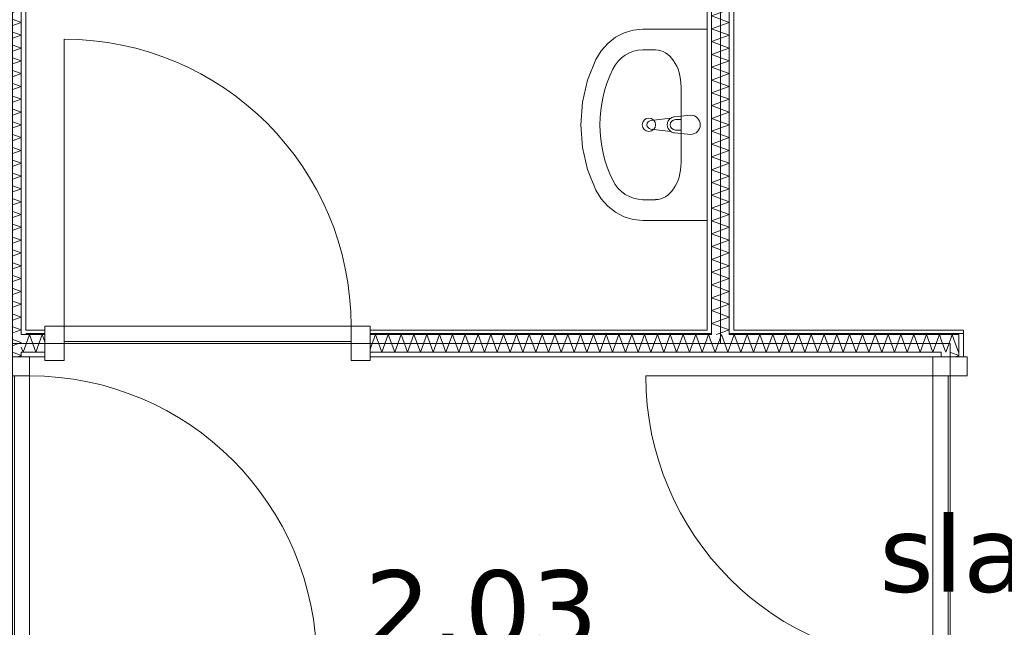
# Model space of a CAD drawing. Header units: millimetres. Extents: x -14925 to 266687, y -3550 to 35834.
# Tile 7 of 244: x -7091 to -4518, y 1332 to 2920. Entities that reach past the tile are written whole.
import ezdxf
from ezdxf.enums import TextEntityAlignment as Align

# ---------------------------------------------------------------- set-up
doc = ezdxf.new("R2010")
doc.units = ezdxf.units.MM
doc.header["$MEASUREMENT"] = 0
for name, color, linetype in [('New_21 Buitenwanden Laagscheidingslijnen', 7, 'Continuous'), ('New_22 C Binnenwanden', 7, 'Continuous'), ('New_22 C Binnenwanden Deuren', 7, 'Continuous'), ('New_22 C Binnenwanden Doorsnede-arcering', 7, 'Continuous'), ('New_22 C Binnenwanden Laagscheidingslijnen', 7, 'Continuous'), ('New_74 Sanitair', 7, 'Continuous'), ('New_Z Gebruiksopp', 7, 'Continuous'), ('New_Z Gebruiksopp Zone omranding', 7, 'Continuous'), ('New_Z Gebruiksopp Zone tekst', 7, 'Continuous')]:
    doc.layers.add(name, color=color, linetype=linetype)
doc.styles.add('GENERATED_STYLE_1', font='verdana.ttf')
doc.styles.add('GENERATED_STYLE_2', font='verdana.ttf')
pattern_1 = [(90, (0, 0), (-100, 0), [])]
pattern_2 = [(180, (0, 0), (0, 100), [])]

# ---------------------------------------------------------------- blocks, each defined once
blk = doc.blocks.new('gang_2.03_44_3', base_point=(-5885, 1614))
at = {"layer": 'New_Z Gebruiksopp Zone tekst', "color": 2, "lineweight": 0}
for tag, style, p in [('DUMMY_941', 'GENERATED_STYLE_1', (-5885, 1551.9)), ('DUMMY_942', 'GENERATED_STYLE_2', (-5885, 1054.7))]:
    blk.add_attdef(tag, text='', height=200, dxfattribs=dict(at, style=style)).set_placement(p, align=Align.TOP_LEFT)
for tag, style, p in [('ROOM_NUMBER', 'GENERATED_STYLE_1', (-5885, 1481.1)), ('ROOM_NAME', 'GENERATED_STYLE_2', (-5885, 980.4))]:
    blk.add_attdef(tag, text='', height=200, dxfattribs=dict(at, style=style)).set_placement(p, align=Align.TOP_CENTER)
blk = doc.blocks.new('slaapkamer_2.04_48_3', base_point=(-4042.5, 2250))
at = {"layer": 'New_Z Gebruiksopp Zone tekst', "color": 2, "lineweight": 0}
for tag, style, p in [('DUMMY_941', 'GENERATED_STYLE_1', (-4042.5, 2187.9)), ('DUMMY_942', 'GENERATED_STYLE_2', (-4042.5, 1690.7))]:
    blk.add_attdef(tag, text='', height=200, dxfattribs=dict(at, style=style)).set_placement(p, align=Align.TOP_LEFT)
for tag, style, p in [('ROOM_NUMBER', 'GENERATED_STYLE_1', (-4042.5, 2117.1)), ('ROOM_NAME', 'GENERATED_STYLE_2', (-4042.5, 1624.8))]:
    blk.add_attdef(tag, text='', height=200, dxfattribs=dict(at, style=style)).set_placement(p, align=Align.TOP_CENTER)
blk = doc.blocks.new('*X829')
at = {"layer": 'New_22 C Binnenwanden Doorsnede-arcering', "color": 7, "linetype": 'Continuous', "lineweight": 0}
for q in [(-7110.1, 2051), (-7096.9, 2039)]:
    blk.add_line((-7087, 2042.6), q, dxfattribs=at)
blk = doc.blocks.new('*X830')
at = {"layer": 'New_22 C Binnenwanden Doorsnede-arcering', "color": 7, "linetype": 'Continuous', "lineweight": 0}
for p, q in [((-7121.5, 2097), (-7133, 2092.8)), ((-7087, 2076.1), (-7133, 2092.8)), ((-7087, 2076.1), (-7133, 2059.3)), ((-7110.1, 2051), (-7133, 2059.3))]:
    blk.add_line(p, q, dxfattribs=at)
blk = doc.blocks.new('*X831')
at = {"layer": 'New_22 C Binnenwanden Doorsnede-arcering', "color": 7, "linetype": 'Continuous', "lineweight": 0}
for p, q in [((-7087, 4319.6), (-7101.8, 4325)), ((-7087, 4319.6), (-7133, 4302.9)), ((-7087, 4286.1), (-7133, 4302.9)), ((-7087, 4286.1), (-7133, 4269.4)), ((-7087, 4252.6), (-7133, 4269.4)), ((-7087, 4252.6), (-7133, 4235.9)), ((-7087, 4219.1), (-7133, 4235.9)), ((-7087, 4219.1), (-7133, 4202.4)), ((-7087, 4185.7), (-7133, 4202.4)), ((-7087, 4185.7), (-7133, 4168.9)), ((-7087, 4152.2), (-7133, 4168.9)), ((-7087, 4152.2), (-7133, 4135.4)), ((-7087, 4118.7), (-7133, 4135.4)), ((-7087, 4118.7), (-7133, 4101.9)), ((-7087, 4085.2), (-7133, 4101.9)), ((-7087, 4085.2), (-7133, 4068.5)), ((-7087, 4051.7), (-7133, 4068.5)), ((-7087, 4051.7), (-7133, 4035)), ((-7087, 4018.2), (-7133, 4035)), ((-7087, 4018.2), (-7133, 4001.5)), ((-7087, 3984.7), (-7133, 4001.5)), ((-7087, 3984.7), (-7133, 3968)), ((-7087, 3951.3), (-7133, 3968)), ((-7087, 3951.3), (-7133, 3934.5)), ((-7087, 3917.8), (-7133, 3934.5)), ((-7087, 3917.8), (-7133, 3901)), ((-7087, 3884.3), (-7133, 3901)), ((-7087, 3884.3), (-7133, 3867.5)), ((-7087, 3850.8), (-7133, 3867.5)), ((-7087, 3850.8), (-7133, 3834.1)), ((-7087, 3817.3), (-7133, 3834.1)), ((-7087, 3817.3), (-7133, 3800.6)), ((-7087, 3783.8), (-7133, 3800.6)), ((-7087, 3783.8), (-7133, 3767.1)), ((-7087, 3750.3), (-7133, 3767.1)), ((-7087, 3750.3), (-7133, 3733.6)), ((-7087, 3716.9), (-7133, 3733.6)), ((-7087, 3716.9), (-7133, 3700.1)), ((-7087, 3683.4), (-7133, 3700.1)), ((-7087, 3683.4), (-7133, 3666.6)), ((-7087, 3649.9), (-7133, 3666.6)), ((-7087, 3649.9), (-7133, 3633.2)), ((-7087, 3616.4), (-7133, 3633.2)), ((-7087, 3616.4), (-7133, 3599.7)), ((-7087, 3582.9), (-7133, 3599.7)), ((-7087, 3582.9), (-7133, 3566.2)), ((-7087, 3549.4), (-7133, 3566.2)), ((-7087, 3549.4), (-7133, 3532.7)), ((-7087, 3516), (-7133, 3532.7)), ((-7087, 3516), (-7133, 3499.2)), ((-7087, 3482.5), (-7133, 3499.2)), ((-7087, 3482.5), (-7133, 3465.7)), ((-7087, 3449), (-7133, 3465.7)), ((-7087, 3449), (-7133, 3432.2)), ((-7087, 3415.5), (-7133, 3432.2)), ((-7087, 3415.5), (-7133, 3398.8)), ((-7087, 3382), (-7133, 3398.8)), ((-7087, 3382), (-7133, 3365.3)), ((-7087, 3348.5), (-7133, 3365.3)), ((-7087, 3348.5), (-7133, 3331.8)), ((-7087, 3315), (-7133, 3331.8)), ((-7087, 3315), (-7133, 3298.3)), ((-7087, 3281.6), (-7133, 3298.3)), ((-7087, 3281.6), (-7133, 3264.8)), ((-7087, 3248.1), (-7133, 3264.8)), ((-7087, 3248.1), (-7133, 3231.3)), ((-7087, 3214.6), (-7133, 3231.3)), ((-7087, 3214.6), (-7133, 3197.8)), ((-7087, 3181.1), (-7133, 3197.8)), ((-7087, 3181.1), (-7133, 3164.4)), ((-7087, 3147.6), (-7133, 3164.4)), ((-7087, 3147.6), (-7133, 3130.9)), ((-7087, 3114.1), (-7133, 3130.9)), ((-7087, 3114.1), (-7133, 3097.4)), ((-7087, 3080.6), (-7133, 3097.4)), ((-7087, 3080.6), (-7133, 3063.9)), ((-7087, 3047.2), (-7133, 3063.9)), ((-7087, 3047.2), (-7133, 3030.4)), ((-7087, 3013.7), (-7133, 3030.4)), ((-7087, 3013.7), (-7133, 2996.9)), ((-7087, 2980.2), (-7133, 2996.9)), ((-7087, 2980.2), (-7133, 2963.4)), ((-7087, 2946.7), (-7133, 2963.4)), ((-7087, 2946.7), (-7133, 2930)), ((-7087, 2913.2), (-7133, 2930)), ((-7087, 2913.2), (-7133, 2896.5)), ((-7087, 2879.7), (-7133, 2896.5)), ((-7087, 2879.7), (-7133, 2863)), ((-7087, 2846.2), (-7133, 2863)), ((-7087, 2846.2), (-7133, 2829.5)), ((-7087, 2812.8), (-7133, 2829.5)), ((-7087, 2812.8), (-7133, 2796)), ((-7087, 2779.3), (-7133, 2796)), ((-7087, 2779.3), (-7133, 2762.5)), ((-7087, 2745.8), (-7133, 2762.5)), ((-7087, 2745.8), (-7133, 2729)), ((-7087, 2712.3), (-7133, 2729)), ((-7087, 2712.3), (-7133, 2695.6)), ((-7087, 2678.8), (-7133, 2695.6)), ((-7087, 2678.8), (-7133, 2662.1)), ((-7087, 2645.3), (-7133, 2662.1)), ((-7087, 2645.3), (-7133, 2628.6)), ((-7087, 2611.9), (-7133, 2628.6)), ((-7087, 2611.9), (-7133, 2595.1)), ((-7087, 2578.4), (-7133, 2595.1)), ((-7087, 2578.4), (-7133, 2561.6)), ((-7087, 2544.9), (-7133, 2561.6)), ((-7087, 2544.9), (-7133, 2528.1)), ((-7087, 2511.4), (-7133, 2528.1)), ((-7087, 2511.4), (-7133, 2494.7)), ((-7087, 2477.9), (-7133, 2494.7)), ((-7087, 2477.9), (-7133, 2461.2)), ((-7087, 2444.4), (-7133, 2461.2)), ((-7087, 2444.4), (-7133, 2427.7)), ((-7087, 2410.9), (-7133, 2427.7)), ((-7087, 2410.9), (-7133, 2394.2)), ((-7087, 2377.5), (-7133, 2394.2)), ((-7087, 2377.5), (-7133, 2360.7)), ((-7087, 2344), (-7133, 2360.7)), ((-7087, 2344), (-7133, 2327.2)), ((-7087, 2310.5), (-7133, 2327.2)), ((-7087, 2310.5), (-7133, 2293.7)), ((-7087, 2277), (-7133, 2293.7)), ((-7087, 2277), (-7133, 2260.3)), ((-7087, 2243.5), (-7133, 2260.3)), ((-7087, 2243.5), (-7133, 2226.8)), ((-7087, 2210), (-7133, 2226.8)), ((-7087, 2210), (-7133, 2193.3)), ((-7087, 2176.5), (-7133, 2193.3)), ((-7087, 2176.5), (-7133, 2159.8)), ((-7087, 2143.1), (-7133, 2159.8)), ((-7087, 2143.1), (-7133, 2126.3)), ((-7087, 2109.6), (-7133, 2126.3)), ((-7087, 2109.6), (-7121.5, 2097))]:
    blk.add_line(p, q, dxfattribs=at)
blk = doc.blocks.new('D1 bl 26[28]_3')
at = {"layer": 'New_22 C Binnenwanden Deuren', "color": 7, "linetype": 'Continuous', "lineweight": 0}
for p, q in [((-7155, 2039), (-7155, 1989)), ((-7065, 2039), (-7155, 2039)), ((-7133, 2039), (-7145, 2039)), ((-7087, 2039), (-7133, 2039)), ((-7075, 2039), (-7087, 2039)), ((-7065, 1989), (-7065, 2039)), ((-7155, 1989), (-7065, 1989)), ((-7105, 1239), (-7105, 1989)), ((-7105, 1989), (-7065, 1989)), ((-7065, 1989), (-7065, 1239)), ((-7065, 1239), (-7155, 1239)), ((-7155, 1239), (-7155, 1189)), ((-7065, 1239), (-7105, 1239)), ((-7065, 1239), (-6315, 1239)), ((-7065, 1189), (-7065, 1239)), ((-7155, 1189), (-7065, 1189)), ((-7133, 1189), (-7145, 1189)), ((-7087, 1189), (-7133, 1189)), ((-7075, 1189), (-7087, 1189))]:
    blk.add_line(p, q, dxfattribs=at)
blk.add_arc((-7065, 1239), 750, 0, 90, dxfattribs=at)
blk = doc.blocks.new('Wall_125_3', base_point=(-7110, 4325))
at = {"layer": 'New_22 C Binnenwanden Doorsnede-arcering', "linetype": 'Continuous', "lineweight": 0, "true_color": 0x000000}
h = blk.add_hatch(dxfattribs=at)
h.set_pattern_fill('325_Houtachtig_plaatmate_E2', color=18, style=0, pattern_type=2)
h.set_pattern_definition(pattern_1)
h.paths.add_polyline_path([(-7075, 2109), (-7075, 4325), (-7087, 4325), (-7087, 2109)])
h = blk.add_hatch(dxfattribs=at)
h.set_pattern_fill('325_Houtachtig_plaatmate_E2', color=18, style=0, pattern_type=2)
h.set_pattern_definition(pattern_1)
h.paths.add_polyline_path([(-7087, 2109), (-7087, 2097), (-7075, 2097), (-7075, 2109)])
h = blk.add_hatch(dxfattribs=at)
h.set_pattern_fill('325_Houtachtig_plaatmate_E2', color=18, style=0, pattern_type=2)
h.set_pattern_definition(pattern_1)
h.paths.add_polyline_path([(-7087, 2051), (-7087, 2039), (-7075, 2039), (-7075, 2051)])
at = {"layer": 'New_22 C Binnenwanden', "color": 1, "linetype": 'Continuous', "lineweight": 0}
for p, q in [((-7087, 2039), (-7133, 2039)), ((-7075, 2039), (-7087, 2039))]:
    blk.add_line(p, q, dxfattribs=at)
at = {"layer": 'New_22 C Binnenwanden', "color": 1, "linetype": 'Continuous', "lineweight": 0, "flags": 128}
blk.add_lwpolyline([(-7075, 2109), (-7075, 4325)], dxfattribs=at)
at = {"layer": 'New_22 C Binnenwanden Laagscheidingslijnen', "color": 1, "linetype": 'Continuous', "lineweight": 0}
for p, q in [((-7087, 2097), (-7087, 4325)), ((-7075, 2097), (-7087, 2097)), ((-7087, 2051), (-7075, 2051)), ((-7087, 2039), (-7087, 2051))]:
    blk.add_line(p, q, dxfattribs=at)
at = {"layer": 'New_22 C Binnenwanden', "color": 1, "lineweight": 0}
for name in ['*X831', '*X830', '*X829']:
    blk.add_blockref(name, (0, 0), dxfattribs=at)
at = {"layer": 'New_22 C Binnenwanden Deuren', "color": 7, "linetype": 'Continuous', "lineweight": 0}
blk.add_blockref('D1 bl 26[28]_3', (0, 0), dxfattribs=at)
blk = doc.blocks.new('*X834')
at = {"layer": 'New_22 C Binnenwanden Doorsnede-arcering', "color": 7, "linetype": 'Continuous', "lineweight": 0}
for p in [(-5281.2, 4337), (-5251.8, 4325)]:
    blk.add_line(p, (-5283, 4336.3), dxfattribs=at)
blk = doc.blocks.new('*X835')
at = {"layer": 'New_22 C Binnenwanden Doorsnede-arcering', "color": 7, "linetype": 'Continuous', "lineweight": 0}
blk.add_line((-5238.6, 2109), (-5271.5, 2097), dxfattribs=at)
blk = doc.blocks.new('*X836')
at = {"layer": 'New_22 C Binnenwanden Doorsnede-arcering', "color": 7, "linetype": 'Continuous', "lineweight": 0}
for p, q in [((-5237, 3181.1), (-5272.4, 3194)), ((-5237, 3181.1), (-5283, 3164.4)), ((-5237, 3147.6), (-5283, 3164.4)), ((-5237, 3147.6), (-5283, 3130.9)), ((-5237, 3114.1), (-5283, 3130.9)), ((-5237, 3114.1), (-5283, 3097.4)), ((-5237, 3080.6), (-5283, 3097.4)), ((-5237, 3080.6), (-5283, 3063.9)), ((-5237, 3047.2), (-5283, 3063.9)), ((-5237, 3047.2), (-5283, 3030.4)), ((-5237, 3013.7), (-5283, 3030.4)), ((-5237, 3013.7), (-5283, 2996.9)), ((-5237, 2980.2), (-5283, 2996.9)), ((-5237, 2980.2), (-5283, 2963.4)), ((-5237, 2946.7), (-5283, 2963.4)), ((-5237, 2946.7), (-5283, 2930)), ((-5237, 2913.2), (-5283, 2930)), ((-5237, 2913.2), (-5283, 2896.5)), ((-5237, 2879.7), (-5283, 2896.5)), ((-5237, 2879.7), (-5283, 2863)), ((-5237, 2846.2), (-5283, 2863)), ((-5237, 2846.2), (-5283, 2829.5)), ((-5237, 2812.8), (-5283, 2829.5)), ((-5237, 2812.8), (-5283, 2796)), ((-5237, 2779.3), (-5283, 2796)), ((-5237, 2779.3), (-5283, 2762.5)), ((-5237, 2745.8), (-5283, 2762.5)), ((-5237, 2745.8), (-5283, 2729)), ((-5237, 2712.3), (-5283, 2729)), ((-5237, 2712.3), (-5283, 2695.6)), ((-5237, 2678.8), (-5283, 2695.6)), ((-5237, 2678.8), (-5283, 2662.1)), ((-5237, 2645.3), (-5283, 2662.1)), ((-5237, 2645.3), (-5283, 2628.6)), ((-5237, 2611.9), (-5283, 2628.6)), ((-5237, 2611.9), (-5283, 2595.1)), ((-5237, 2578.4), (-5283, 2595.1)), ((-5237, 2578.4), (-5283, 2561.6)), ((-5237, 2544.9), (-5283, 2561.6)), ((-5237, 2544.9), (-5283, 2528.1)), ((-5237, 2511.4), (-5283, 2528.1)), ((-5237, 2511.4), (-5283, 2494.7)), ((-5237, 2477.9), (-5283, 2494.7)), ((-5237, 2477.9), (-5283, 2461.2)), ((-5237, 2444.4), (-5283, 2461.2)), ((-5237, 2444.4), (-5283, 2427.7)), ((-5237, 2410.9), (-5283, 2427.7)), ((-5237, 2410.9), (-5283, 2394.2)), ((-5237, 2377.5), (-5283, 2394.2)), ((-5237, 2377.5), (-5283, 2360.7)), ((-5237, 2344), (-5283, 2360.7)), ((-5237, 2344), (-5283, 2327.2)), ((-5237, 2310.5), (-5283, 2327.2)), ((-5237, 2310.5), (-5283, 2293.7)), ((-5237, 2277), (-5283, 2293.7)), ((-5237, 2277), (-5283, 2260.3)), ((-5237, 2243.5), (-5283, 2260.3)), ((-5237, 2243.5), (-5283, 2226.8)), ((-5237, 2210), (-5283, 2226.8)), ((-5237, 2210), (-5283, 2193.3)), ((-5237, 2176.5), (-5283, 2193.3)), ((-5237, 2176.5), (-5283, 2159.8)), ((-5237, 2143.1), (-5283, 2159.8)), ((-5237, 2143.1), (-5283, 2126.3)), ((-5237, 2109.6), (-5283, 2126.3)), ((-5237, 2109.6), (-5238.6, 2109))]:
    blk.add_line(p, q, dxfattribs=at)
blk = doc.blocks.new('*X837')
at = {"layer": 'New_22 C Binnenwanden Doorsnede-arcering', "color": 7, "linetype": 'Continuous', "lineweight": 0}
for p, q in [((-5259.2, 3240), (-5283, 3231.3)), ((-5237, 3214.6), (-5283, 3231.3)), ((-5237, 3214.6), (-5283, 3197.8)), ((-5272.4, 3194), (-5283, 3197.8))]:
    blk.add_line(p, q, dxfattribs=at)
blk = doc.blocks.new('*X838')
at = {"layer": 'New_22 C Binnenwanden Doorsnede-arcering', "color": 7, "linetype": 'Continuous', "lineweight": 0}
for p, q in [((-5237, 4319.6), (-5251.8, 4325)), ((-5237, 4319.6), (-5283, 4302.9)), ((-5237, 4286.1), (-5283, 4302.9)), ((-5237, 4286.1), (-5283, 4269.4)), ((-5237, 4252.6), (-5283, 4269.4)), ((-5237, 4252.6), (-5283, 4235.9)), ((-5237, 4219.1), (-5283, 4235.9)), ((-5237, 4219.1), (-5283, 4202.4)), ((-5237, 4185.7), (-5283, 4202.4)), ((-5237, 4185.7), (-5283, 4168.9)), ((-5237, 4152.2), (-5283, 4168.9)), ((-5237, 4152.2), (-5283, 4135.4)), ((-5237, 4118.7), (-5283, 4135.4)), ((-5237, 4118.7), (-5283, 4101.9)), ((-5237, 4085.2), (-5283, 4101.9)), ((-5237, 4085.2), (-5283, 4068.5)), ((-5237, 4051.7), (-5283, 4068.5)), ((-5237, 4051.7), (-5283, 4035)), ((-5237, 4018.2), (-5283, 4035)), ((-5237, 4018.2), (-5283, 4001.5)), ((-5237, 3984.7), (-5283, 4001.5)), ((-5237, 3984.7), (-5283, 3968)), ((-5237, 3951.3), (-5283, 3968)), ((-5237, 3951.3), (-5283, 3934.5)), ((-5237, 3917.8), (-5283, 3934.5)), ((-5237, 3917.8), (-5283, 3901)), ((-5237, 3884.3), (-5283, 3901)), ((-5237, 3884.3), (-5283, 3867.5)), ((-5237, 3850.8), (-5283, 3867.5)), ((-5237, 3850.8), (-5283, 3834.1)), ((-5237, 3817.3), (-5283, 3834.1)), ((-5237, 3817.3), (-5283, 3800.6)), ((-5237, 3783.8), (-5283, 3800.6)), ((-5237, 3783.8), (-5283, 3767.1)), ((-5237, 3750.3), (-5283, 3767.1)), ((-5237, 3750.3), (-5283, 3733.6)), ((-5237, 3716.9), (-5283, 3733.6)), ((-5237, 3716.9), (-5283, 3700.1)), ((-5237, 3683.4), (-5283, 3700.1)), ((-5237, 3683.4), (-5283, 3666.6)), ((-5237, 3649.9), (-5283, 3666.6)), ((-5237, 3649.9), (-5283, 3633.2)), ((-5237, 3616.4), (-5283, 3633.2)), ((-5237, 3616.4), (-5283, 3599.7)), ((-5237, 3582.9), (-5283, 3599.7)), ((-5237, 3582.9), (-5283, 3566.2)), ((-5237, 3549.4), (-5283, 3566.2)), ((-5237, 3549.4), (-5283, 3532.7)), ((-5237, 3516), (-5283, 3532.7)), ((-5237, 3516), (-5283, 3499.2)), ((-5237, 3482.5), (-5283, 3499.2)), ((-5237, 3482.5), (-5283, 3465.7)), ((-5237, 3449), (-5283, 3465.7)), ((-5237, 3449), (-5283, 3432.2)), ((-5237, 3415.5), (-5283, 3432.2)), ((-5237, 3415.5), (-5283, 3398.8)), ((-5237, 3382), (-5283, 3398.8)), ((-5237, 3382), (-5283, 3365.3)), ((-5237, 3348.5), (-5283, 3365.3)), ((-5237, 3348.5), (-5283, 3331.8)), ((-5237, 3315), (-5283, 3331.8)), ((-5237, 3315), (-5283, 3298.3)), ((-5237, 3281.6), (-5283, 3298.3)), ((-5237, 3281.6), (-5283, 3264.8)), ((-5237, 3248.1), (-5283, 3264.8)), ((-5237, 3248.1), (-5259.2, 3240))]:
    blk.add_line(p, q, dxfattribs=at)
blk = doc.blocks.new('Wall_126_3', base_point=(-5260, 4325))
at = {"layer": 'New_22 C Binnenwanden Doorsnede-arcering', "linetype": 'Continuous', "lineweight": 0, "true_color": 0x000000}
h = blk.add_hatch(dxfattribs=at)
h.set_pattern_fill('325_Houtachtig_plaatmate_E2', color=18, style=0, pattern_type=2)
h.set_pattern_definition(pattern_1)
h.paths.add_polyline_path([(-5283, 3252), (-5283, 4325), (-5295, 4325), (-5295, 3252)])
h = blk.add_hatch(dxfattribs=at)
h.set_pattern_fill('325_Houtachtig_plaatmate_E2', color=18, style=0, pattern_type=2)
h.set_pattern_definition(pattern_1)
h.paths.add_polyline_path([(-5225, 2109), (-5225, 4325), (-5237, 4325), (-5237, 2109)])
h = blk.add_hatch(dxfattribs=at)
h.set_pattern_fill('325_Houtachtig_plaatmate_E2', color=18, style=0, pattern_type=2)
h.set_pattern_definition(pattern_1)
h.paths.add_polyline_path([(-5295, 3252), (-5295, 3240), (-5283, 3240), (-5283, 3252)])
h = blk.add_hatch(dxfattribs=at)
h.set_pattern_fill('325_Houtachtig_plaatmate_E2', color=18, style=0, pattern_type=2)
h.set_pattern_definition(pattern_1)
h.paths.add_polyline_path([(-5295, 3194), (-5295, 3182), (-5283, 3182), (-5283, 3194)])
h = blk.add_hatch(dxfattribs=at)
h.set_pattern_fill('325_Houtachtig_plaatmate_E2', color=18, style=0, pattern_type=2)
h.set_pattern_definition(pattern_1)
h.paths.add_polyline_path([(-5295, 3182), (-5295, 2109), (-5283, 2109), (-5283, 3182)])
at = {"layer": 'New_22 C Binnenwanden', "color": 1, "linetype": 'Continuous', "lineweight": 0, "flags": 128}
for points in [[(-5295, 4325), (-5295, 3252)], [(-5225, 2109), (-5225, 4325)], [(-5295, 3182), (-5295, 2109)]]:
    blk.add_lwpolyline(points, dxfattribs=at)
at = {"layer": 'New_22 C Binnenwanden Laagscheidingslijnen', "color": 1, "linetype": 'Continuous', "lineweight": 0}
for p, q in [((-5283, 4337), (-5283, 4325)), ((-5283, 3252), (-5283, 4325)), ((-5237, 4325), (-5237, 4337)), ((-5237, 3240), (-5237, 4325)), ((-5283, 3240), (-5283, 3252)), ((-5283, 3240), (-5295, 3240)), ((-5237, 3194), (-5237, 3240)), ((-5295, 3194), (-5283, 3194)), ((-5283, 3182), (-5283, 3194)), ((-5237, 2109), (-5237, 3194)), ((-5283, 2109), (-5283, 3182)), ((-5283, 2109), (-5283, 2097)), ((-5237, 2097), (-5237, 2109))]:
    blk.add_line(p, q, dxfattribs=at)
at = {"layer": 'New_22 C Binnenwanden', "color": 1, "lineweight": 0}
for name in ['*X834', '*X838', '*X837', '*X836', '*X835']:
    blk.add_blockref(name, (0, 0), dxfattribs=at)
blk = doc.blocks.new('*X867')
at = {"layer": 'New_22 C Binnenwanden Doorsnede-arcering', "color": 7, "linetype": 'Continuous', "lineweight": 0}
for p, q in [((-4649.8, 2084.2), (-4637.7, 2051)), ((-4674.3, 2059.7), (-4671.2, 2051)), ((-4664.4, 2069.6), (-4671.2, 2051)), ((-4637, 2052.9), (-4637.7, 2051))]:
    blk.add_line(p, q, dxfattribs=at)
blk = doc.blocks.new('*X868')
at = {"layer": 'New_22 C Binnenwanden Doorsnede-arcering', "color": 7, "linetype": 'Continuous', "lineweight": 0}
for p in [(-7087, 2064.4), (-7075, 2070.6)]:
    blk.add_line(p, (-7082.1, 2051), dxfattribs=at)
blk = doc.blocks.new('*X869')
at = {"layer": 'New_22 C Binnenwanden Doorsnede-arcering', "color": 7, "linetype": 'Continuous', "lineweight": 0}
for p, q in [((-4654.5, 2097), (-4664.4, 2069.6)), ((-4654.5, 2097), (-4649.8, 2084.2)), ((-4683, 2083.4), (-4674.3, 2059.7))]:
    blk.add_line(p, q, dxfattribs=at)
blk = doc.blocks.new('*X870')
at = {"layer": 'New_22 C Binnenwanden Doorsnede-arcering', "color": 7, "linetype": 'Continuous', "lineweight": 0}
for p, q in [((-5223.7, 2097), (-5237, 2060.5)), ((-5223.7, 2097), (-5207, 2051)), ((-5190.2, 2097), (-5207, 2051)), ((-5190.2, 2097), (-5173.5, 2051)), ((-5156.7, 2097), (-5173.5, 2051)), ((-5156.7, 2097), (-5140, 2051)), ((-5123.2, 2097), (-5140, 2051)), ((-5123.2, 2097), (-5106.5, 2051)), ((-5089.8, 2097), (-5106.5, 2051)), ((-5089.8, 2097), (-5073, 2051)), ((-5056.3, 2097), (-5073, 2051)), ((-5056.3, 2097), (-5039.5, 2051)), ((-5022.8, 2097), (-5039.5, 2051)), ((-5022.8, 2097), (-5006, 2051)), ((-4989.3, 2097), (-5006, 2051)), ((-4989.3, 2097), (-4972.6, 2051)), ((-4955.8, 2097), (-4972.6, 2051)), ((-4955.8, 2097), (-4939.1, 2051)), ((-4922.3, 2097), (-4939.1, 2051)), ((-4922.3, 2097), (-4905.6, 2051)), ((-4888.8, 2097), (-4905.6, 2051)), ((-4888.8, 2097), (-4872.1, 2051)), ((-4855.4, 2097), (-4872.1, 2051)), ((-4855.4, 2097), (-4838.6, 2051)), ((-4821.9, 2097), (-4838.6, 2051)), ((-4821.9, 2097), (-4805.1, 2051)), ((-4788.4, 2097), (-4805.1, 2051)), ((-4788.4, 2097), (-4771.6, 2051)), ((-4754.9, 2097), (-4771.6, 2051)), ((-4754.9, 2097), (-4738.2, 2051)), ((-4721.4, 2097), (-4738.2, 2051)), ((-4721.4, 2097), (-4704.7, 2051)), ((-4687.9, 2097), (-4704.7, 2051)), ((-4687.9, 2097), (-4683, 2083.4))]:
    blk.add_line(p, q, dxfattribs=at)
blk = doc.blocks.new('*X871')
at = {"layer": 'New_22 C Binnenwanden Doorsnede-arcering', "color": 7, "linetype": 'Continuous', "lineweight": 0}
for p, q in [((-5257.2, 2097), (-5273.9, 2051)), ((-5257.2, 2097), (-5240.4, 2051)), ((-5283, 2075.9), (-5273.9, 2051)), ((-5237, 2060.5), (-5240.4, 2051))]:
    blk.add_line(p, q, dxfattribs=at)
blk = doc.blocks.new('*X872')
at = {"layer": 'New_22 C Binnenwanden Doorsnede-arcering', "color": 7, "linetype": 'Continuous', "lineweight": 0}
for p, q in [((-7065.4, 2097), (-7075, 2070.6)), ((-7065.4, 2097), (-7048.6, 2051)), ((-7031.9, 2097), (-7048.6, 2051)), ((-7031.9, 2097), (-7025, 2078))]:
    blk.add_line(p, q, dxfattribs=at)
blk = doc.blocks.new('*X873')
at = {"layer": 'New_22 C Binnenwanden Doorsnede-arcering', "color": 7, "linetype": 'Continuous', "lineweight": 0}
for p, q in [((-6161.3, 2097), (-6175, 2059.3)), ((-6161.3, 2097), (-6144.5, 2051)), ((-6127.8, 2097), (-6144.5, 2051)), ((-6127.8, 2097), (-6111.1, 2051)), ((-6094.3, 2097), (-6111.1, 2051)), ((-6094.3, 2097), (-6077.6, 2051)), ((-6060.8, 2097), (-6077.6, 2051)), ((-6060.8, 2097), (-6044.1, 2051)), ((-6027.3, 2097), (-6044.1, 2051)), ((-6027.3, 2097), (-6010.6, 2051)), ((-5993.9, 2097), (-6010.6, 2051)), ((-5993.9, 2097), (-5977.1, 2051)), ((-5960.4, 2097), (-5977.1, 2051)), ((-5960.4, 2097), (-5943.6, 2051)), ((-5926.9, 2097), (-5943.6, 2051)), ((-5926.9, 2097), (-5910.1, 2051)), ((-5893.4, 2097), (-5910.1, 2051)), ((-5893.4, 2097), (-5876.7, 2051)), ((-5859.9, 2097), (-5876.7, 2051)), ((-5859.9, 2097), (-5843.2, 2051)), ((-5826.4, 2097), (-5843.2, 2051)), ((-5826.4, 2097), (-5809.7, 2051)), ((-5793, 2097), (-5809.7, 2051)), ((-5793, 2097), (-5776.2, 2051)), ((-5759.5, 2097), (-5776.2, 2051)), ((-5759.5, 2097), (-5742.7, 2051)), ((-5726, 2097), (-5742.7, 2051)), ((-5726, 2097), (-5709.2, 2051)), ((-5692.5, 2097), (-5709.2, 2051)), ((-5692.5, 2097), (-5675.8, 2051)), ((-5659, 2097), (-5675.8, 2051)), ((-5659, 2097), (-5642.3, 2051)), ((-5625.5, 2097), (-5642.3, 2051)), ((-5625.5, 2097), (-5608.8, 2051)), ((-5592, 2097), (-5608.8, 2051)), ((-5592, 2097), (-5575.3, 2051)), ((-5558.6, 2097), (-5575.3, 2051)), ((-5558.6, 2097), (-5541.8, 2051)), ((-5525.1, 2097), (-5541.8, 2051)), ((-5525.1, 2097), (-5508.3, 2051)), ((-5491.6, 2097), (-5508.3, 2051)), ((-5491.6, 2097), (-5474.8, 2051)), ((-5458.1, 2097), (-5474.8, 2051)), ((-5458.1, 2097), (-5441.4, 2051)), ((-5424.6, 2097), (-5441.4, 2051)), ((-5424.6, 2097), (-5407.9, 2051)), ((-5391.1, 2097), (-5407.9, 2051)), ((-5391.1, 2097), (-5374.4, 2051)), ((-5357.6, 2097), (-5374.4, 2051)), ((-5357.6, 2097), (-5340.9, 2051)), ((-5324.2, 2097), (-5340.9, 2051)), ((-5324.2, 2097), (-5307.4, 2051)), ((-5290.7, 2097), (-5307.4, 2051)), ((-5290.7, 2097), (-5283, 2075.9))]:
    blk.add_line(p, q, dxfattribs=at)
blk = doc.blocks.new('D1 bl 26[32]_3')
at = {"layer": 'New_22 C Binnenwanden Deuren', "color": 7, "linetype": 'Continuous', "lineweight": 0}
for p, q in [((-6975, 2119), (-6975, 2869)), ((-7025, 2119), (-6975, 2119)), ((-7025, 2029), (-7025, 2119)), ((-6975, 2119), (-6975, 2029)), ((-6225, 2119), (-6975, 2119)), ((-6975, 2119), (-6975, 2079)), ((-6225, 2029), (-6225, 2119)), ((-6225, 2119), (-6175, 2119)), ((-6225, 2079), (-6225, 2119)), ((-6175, 2119), (-6175, 2029)), ((-7025, 2109), (-7025, 2097)), ((-7025, 2097), (-7025, 2051)), ((-6175, 2109), (-6175, 2097)), ((-6175, 2097), (-6175, 2051)), ((-6975, 2079), (-6225, 2079)), ((-7025, 2051), (-7025, 2039)), ((-6175, 2051), (-6175, 2039)), ((-6975, 2029), (-7025, 2029)), ((-6175, 2029), (-6225, 2029))]:
    blk.add_line(p, q, dxfattribs=at)
blk.add_arc((-6975, 2119), 750, 0, 90, dxfattribs=at)
blk = doc.blocks.new('Wall_130_3', base_point=(-7110, 2074))
at = {"layer": 'New_22 C Binnenwanden Doorsnede-arcering', "linetype": 'Continuous', "lineweight": 0, "true_color": 0x000000}
h = blk.add_hatch(dxfattribs=at)
h.set_pattern_fill('325_Houtachtig_plaatmate_E2', color=18, style=0, pattern_type=2)
h.set_pattern_definition(pattern_2)
h.paths.add_polyline_path([(-7075, 2109), (-7075, 2097), (-7025, 2097), (-7025, 2109)])
h = blk.add_hatch(dxfattribs=at)
h.set_pattern_fill('325_Houtachtig_plaatmate_E2', color=18, style=0, pattern_type=2)
h.set_pattern_definition(pattern_2)
h.paths.add_polyline_path([(-6175, 2097), (-5295, 2097), (-5295, 2109), (-6175, 2109)])
h = blk.add_hatch(dxfattribs=at)
h.set_pattern_fill('325_Houtachtig_plaatmate_E2', color=18, style=0, pattern_type=2)
h.set_pattern_definition(pattern_2)
h.paths.add_polyline_path([(-5295, 2097), (-5283, 2097), (-5283, 2109), (-5295, 2109)])
h = blk.add_hatch(dxfattribs=at)
h.set_pattern_fill('325_Houtachtig_plaatmate_E2', color=18, style=0, pattern_type=2)
h.set_pattern_definition(pattern_2)
h.paths.add_polyline_path([(-5237, 2097), (-5225, 2097), (-5225, 2109), (-5237, 2109)])
h = blk.add_hatch(dxfattribs=at)
h.set_pattern_fill('325_Houtachtig_plaatmate_E2', color=18, style=0, pattern_type=2)
h.set_pattern_definition(pattern_2)
h.paths.add_polyline_path([(-5225, 2109), (-5225, 2097), (-4637, 2097), (-4637, 2109)])
h = blk.add_hatch(dxfattribs=at)
h.set_pattern_fill('325_Houtachtig_plaatmate_E2', color=18, style=0, pattern_type=2)
h.set_pattern_definition(pattern_2)
h.paths.add_polyline_path([(-4637, 2097), (-4625, 2097), (-4625, 2109)])
h = blk.add_hatch(dxfattribs=at)
h.set_pattern_fill('325_Houtachtig_plaatmate_E2', color=18, style=0, pattern_type=2)
h.set_pattern_definition(pattern_2)
h.paths.add_polyline_path([(-4637, 2109), (-4637, 2097), (-4625, 2109)])
h = blk.add_hatch(dxfattribs=at)
h.set_pattern_fill('325_Houtachtig_plaatmate_E2', color=18, style=0, pattern_type=2)
h.set_pattern_definition(pattern_2)
h.paths.add_polyline_path([(-7075, 2051), (-7075, 2039), (-7025, 2039), (-7025, 2051)])
h = blk.add_hatch(dxfattribs=at)
h.set_pattern_fill('325_Houtachtig_plaatmate_E2', color=18, style=0, pattern_type=2)
h.set_pattern_definition(pattern_2)
h.paths.add_polyline_path([(-4695, 2051), (-6175, 2051), (-6175, 2039), (-4695, 2039)])
h = blk.add_hatch(dxfattribs=at)
h.set_pattern_fill('325_Houtachtig_plaatmate_E2', color=18, style=0, pattern_type=2)
h.set_pattern_definition(pattern_2)
h.paths.add_polyline_path([(-4695, 2039), (-4683, 2039), (-4683, 2051)])
h = blk.add_hatch(dxfattribs=at)
h.set_pattern_fill('325_Houtachtig_plaatmate_E2', color=18, style=0, pattern_type=2)
h.set_pattern_definition(pattern_2)
h.paths.add_polyline_path([(-4695, 2039), (-4683, 2051), (-4695, 2051)])
at = {"layer": 'New_22 C Binnenwanden', "color": 1, "linetype": 'Continuous', "lineweight": 0}
for p, q in [((-7025, 2109), (-7025, 2097)), ((-7025, 2097), (-7025, 2051)), ((-6175, 2109), (-6175, 2097)), ((-6175, 2097), (-6175, 2051)), ((-7025, 2051), (-7025, 2039)), ((-6175, 2051), (-6175, 2039))]:
    blk.add_line(p, q, dxfattribs=at)
at = {"layer": 'New_22 C Binnenwanden', "color": 1, "linetype": 'Continuous', "lineweight": 0, "flags": 128}
for points in [[(-7025, 2109), (-7075, 2109)], [(-5295, 2109), (-6175, 2109)], [(-4625, 2109), (-5225, 2109)], [(-4625, 2109), (-4625, 2097)], [(-7075, 2039), (-7025, 2039)], [(-6175, 2039), (-4695, 2039)]]:
    blk.add_lwpolyline(points, dxfattribs=at)
at = {"layer": 'New_22 C Binnenwanden Laagscheidingslijnen', "color": 1, "linetype": 'Continuous', "lineweight": 0}
for p, q in [((-7075, 2097), (-7087, 2097)), ((-7025, 2097), (-7075, 2097)), ((-5283, 2097), (-6175, 2097)), ((-5283, 2109), (-5283, 2097)), ((-5237, 2097), (-5237, 2109)), ((-4683, 2097), (-5237, 2097)), ((-4637, 2097), (-4683, 2097)), ((-4637, 2051), (-4637, 2097)), ((-7087, 2051), (-7075, 2051)), ((-7025, 2051), (-7075, 2051)), ((-4695, 2051), (-6175, 2051)), ((-4683, 2051), (-4695, 2051)), ((-4683, 2039), (-4683, 2051))]:
    blk.add_line(p, q, dxfattribs=at)
at = {"layer": 'New_22 C Binnenwanden', "color": 1, "lineweight": 0}
for name in ['*X872', '*X873', '*X871', '*X870', '*X869', '*X867', '*X868']:
    blk.add_blockref(name, (0, 0), dxfattribs=at)
at = {"layer": 'New_22 C Binnenwanden Deuren', "color": 7, "linetype": 'Continuous', "lineweight": 0}
blk.add_blockref('D1 bl 26[32]_3', (0, 0), dxfattribs=at)
blk = doc.blocks.new('*X956')
at = {"layer": 'New_22 C Binnenwanden Doorsnede-arcering', "color": 7, "linetype": 'Continuous', "lineweight": 0}
for p in [(-4649.2, 163), (-4675.6, 148)]:
    blk.add_line(p, (-4683, 150.7), dxfattribs=at)
blk = doc.blocks.new('*X957')
at = {"layer": 'New_22 C Binnenwanden Doorsnede-arcering', "color": 7, "linetype": 'Continuous', "lineweight": 0}
for q in [(-4657.8, 175), (-4649.2, 163)]:
    blk.add_line((-4637, 167.4), q, dxfattribs=at)
blk = doc.blocks.new('*X958')
at = {"layer": 'New_22 C Binnenwanden Doorsnede-arcering', "color": 7, "linetype": 'Continuous', "lineweight": 0}
for p, q in [((-4682.2, 1189), (-4683, 1188.7)), ((-4637, 1172), (-4683, 1188.7)), ((-4637, 1172), (-4683, 1155.2)), ((-4637, 1138.5), (-4683, 1155.2)), ((-4637, 1138.5), (-4683, 1121.8)), ((-4637, 1105), (-4683, 1121.8)), ((-4637, 1105), (-4683, 1088.3)), ((-4637, 1071.5), (-4683, 1088.3)), ((-4637, 1071.5), (-4683, 1054.8)), ((-4637, 1038), (-4683, 1054.8)), ((-4637, 1038), (-4683, 1021.3)), ((-4637, 1004.6), (-4683, 1021.3)), ((-4637, 1004.6), (-4683, 987.8)), ((-4637, 971.1), (-4683, 987.8)), ((-4637, 971.1), (-4683, 954.3)), ((-4637, 937.6), (-4683, 954.3)), ((-4637, 937.6), (-4683, 920.8)), ((-4637, 904.1), (-4683, 920.8)), ((-4637, 904.1), (-4683, 887.4)), ((-4637, 870.6), (-4683, 887.4)), ((-4637, 870.6), (-4683, 853.9)), ((-4637, 837.1), (-4683, 853.9)), ((-4637, 837.1), (-4683, 820.4)), ((-4637, 803.6), (-4683, 820.4)), ((-4637, 803.6), (-4683, 786.9)), ((-4637, 770.2), (-4683, 786.9)), ((-4637, 770.2), (-4683, 753.4)), ((-4637, 736.7), (-4683, 753.4)), ((-4637, 736.7), (-4683, 719.9)), ((-4637, 703.2), (-4683, 719.9)), ((-4637, 703.2), (-4683, 686.4)), ((-4637, 669.7), (-4683, 686.4)), ((-4637, 669.7), (-4683, 653)), ((-4637, 636.2), (-4683, 653)), ((-4637, 636.2), (-4683, 619.5)), ((-4637, 602.7), (-4683, 619.5)), ((-4637, 602.7), (-4683, 586)), ((-4637, 569.2), (-4683, 586)), ((-4637, 569.2), (-4683, 552.5)), ((-4637, 535.8), (-4683, 552.5)), ((-4637, 535.8), (-4683, 519)), ((-4637, 502.3), (-4683, 519)), ((-4637, 502.3), (-4683, 485.5)), ((-4637, 468.8), (-4683, 485.5)), ((-4637, 468.8), (-4683, 452.1)), ((-4637, 435.3), (-4683, 452.1)), ((-4637, 435.3), (-4683, 418.6)), ((-4637, 401.8), (-4683, 418.6)), ((-4637, 401.8), (-4683, 385.1)), ((-4637, 368.3), (-4683, 385.1)), ((-4637, 368.3), (-4683, 351.6)), ((-4637, 334.9), (-4683, 351.6)), ((-4637, 334.9), (-4683, 318.1)), ((-4637, 301.4), (-4683, 318.1)), ((-4637, 301.4), (-4683, 284.6)), ((-4637, 267.9), (-4683, 284.6)), ((-4637, 267.9), (-4683, 251.1)), ((-4637, 234.4), (-4683, 251.1)), ((-4637, 234.4), (-4683, 217.7)), ((-4637, 200.9), (-4683, 217.7)), ((-4637, 200.9), (-4683, 184.2)), ((-4657.8, 175), (-4683, 184.2))]:
    blk.add_line(p, q, dxfattribs=at)
blk = doc.blocks.new('*X959')
at = {"layer": 'New_22 C Binnenwanden Doorsnede-arcering', "color": 7, "linetype": 'Continuous', "lineweight": 0}
for q in [(-4660.1, 2051), (-4646.9, 2039)]:
    blk.add_line((-4637, 2042.6), q, dxfattribs=at)
blk = doc.blocks.new('D1 bl 26[36]_3')
at = {"layer": 'New_22 C Binnenwanden Deuren', "color": 7, "linetype": 'Continuous', "lineweight": 0}
for p, q in [((-4705, 2039), (-4705, 1989)), ((-4615, 2039), (-4705, 2039)), ((-4695, 2039), (-4683, 2039)), ((-4683, 2039), (-4637, 2039)), ((-4637, 2039), (-4625, 2039)), ((-4615, 1989), (-4615, 2039)), ((-4705, 1989), (-5455, 1989)), ((-4705, 1989), (-4615, 1989)), ((-4705, 1239), (-4705, 1989)), ((-4705, 1989), (-4665, 1989)), ((-4665, 1989), (-4665, 1239)), ((-4615, 1239), (-4705, 1239)), ((-4705, 1239), (-4705, 1189)), ((-4665, 1239), (-4705, 1239)), ((-4615, 1189), (-4615, 1239)), ((-4705, 1189), (-4615, 1189)), ((-4695, 1189), (-4683, 1189)), ((-4683, 1189), (-4637, 1189)), ((-4637, 1189), (-4625, 1189))]:
    blk.add_line(p, q, dxfattribs=at)
blk.add_arc((-4705, 1989), 750, 180, 270, dxfattribs=at)
blk = doc.blocks.new('Wall_150_3', base_point=(-4660, 2074))
at = {"layer": 'New_22 C Binnenwanden Doorsnede-arcering', "linetype": 'Continuous', "lineweight": 0, "true_color": 0x000000}
h = blk.add_hatch(dxfattribs=at)
h.set_pattern_fill('325_Houtachtig_plaatmate_E2', color=18, style=0, pattern_type=2)
h.set_pattern_definition(pattern_1)
h.paths.add_polyline_path([(-4625, 2097), (-4637, 2097), (-4637, 2039), (-4625, 2039)])
h = blk.add_hatch(dxfattribs=at)
h.set_pattern_fill('325_Houtachtig_plaatmate_E2', color=18, style=0, pattern_type=2)
h.set_pattern_definition(pattern_1)
h.paths.add_polyline_path([(-4695, 175), (-4683, 175), (-4683, 1189), (-4695, 1189)])
h = blk.add_hatch(dxfattribs=at)
h.set_pattern_fill('325_Houtachtig_plaatmate_E2', color=18, style=0, pattern_type=2)
h.set_pattern_definition(pattern_1)
h.paths.add_polyline_path([(-4637, 175), (-4625, 175), (-4625, 1189), (-4637, 1189)])
h = blk.add_hatch(dxfattribs=at)
h.set_pattern_fill('325_Houtachtig_plaatmate_E2', color=18, style=0, pattern_type=2)
h.set_pattern_definition(pattern_1)
h.paths.add_polyline_path([(-4683, 175), (-4695, 175), (-4695, 163), (-4683, 163)])
h = blk.add_hatch(dxfattribs=at)
h.set_pattern_fill('325_Houtachtig_plaatmate_E2', color=18, style=0, pattern_type=2)
h.set_pattern_definition(pattern_1)
h.paths.add_polyline_path([(-4625, 175), (-4637, 175), (-4637, 163), (-4625, 163)])
at = {"layer": 'New_21 Buitenwanden Laagscheidingslijnen', "color": 1, "linetype": 'Continuous', "lineweight": 0}
for p, q in [((-4695, 175), (-4695, 163)), ((-4683, 175), (-4683, 163)), ((-4683, 163), (-4683, 148)), ((-4637, 163), (-4637, 175)), ((-4637, 148), (-4637, 163)), ((-4625, 163), (-4625, 175))]:
    blk.add_line(p, q, dxfattribs=at)
at = {"layer": 'New_22 C Binnenwanden', "color": 1, "linetype": 'Continuous', "lineweight": 0}
for p, q in [((-4695, 2039), (-4683, 2039)), ((-4683, 2039), (-4637, 2039)), ((-4637, 2039), (-4625, 2039)), ((-4695, 1189), (-4683, 1189)), ((-4683, 1189), (-4637, 1189)), ((-4637, 1189), (-4625, 1189))]:
    blk.add_line(p, q, dxfattribs=at)
at = {"layer": 'New_22 C Binnenwanden', "color": 1, "linetype": 'Continuous', "lineweight": 0, "flags": 128}
for points in [[(-4625, 2039), (-4625, 2097)], [(-4695, 1189), (-4695, 175)], [(-4625, 175), (-4625, 1189)]]:
    blk.add_lwpolyline(points, dxfattribs=at)
at = {"layer": 'New_22 C Binnenwanden Laagscheidingslijnen', "color": 1, "linetype": 'Continuous', "lineweight": 0}
for p, q in [((-4637, 2051), (-4637, 2097)), ((-4683, 2039), (-4683, 2051)), ((-4637, 2039), (-4637, 2051)), ((-4683, 175), (-4683, 1189)), ((-4637, 175), (-4637, 1189))]:
    blk.add_line(p, q, dxfattribs=at)
at = {"layer": 'New_22 C Binnenwanden', "color": 1, "lineweight": 0}
for name in ['*X959', '*X958', '*X956', '*X957']:
    blk.add_blockref(name, (0, 0), dxfattribs=at)
at = {"layer": 'New_22 C Binnenwanden Deuren', "color": 7, "linetype": 'Continuous', "lineweight": 0}
blk.add_blockref('D1 bl 26[36]_3', (0, 0), dxfattribs=at)
blk = doc.blocks.new('Wasbak 26[64]_3', base_point=(-5295, 2645.5))
at = {"layer": 'New_74 Sanitair', "color": 7, "linetype": 'Continuous', "lineweight": 0}
for p, q in [((-5429.4, 2841.2), (-5463, 2841.2)), ((-5362.7, 2546.5), (-5362.7, 2744.5)), ((-5377.5, 2659.1), (-5362.6, 2659.1)), ((-5362.6, 2659.1), (-5362.6, 2631.9)), ((-5362.6, 2631.9), (-5377.5, 2631.9)), ((-5429.4, 2449.8), (-5463, 2449.8))]:
    blk.add_line(p, q, dxfattribs=at)
at = {"layer": 'New_74 Sanitair', "color": 7, "linetype": 'Continuous', "lineweight": 0, "flags": 128}
blk.add_lwpolyline([(-5295, 2895.5), (-5463, 2895.5), (-5487.7, 2893.1), (-5511.7, 2885.9), (-5534.1, 2874.2), (-5554.2, 2858.4), (-5571.4, 2839), (-5585.1, 2816.5), (-5607.1, 2762.2), (-5620.5, 2704.6), (-5625, 2645.5), (-5620.5, 2586.4), (-5607.1, 2528.8), (-5585.1, 2474.5), (-5571.4, 2452), (-5554.2, 2432.6), (-5534.1, 2416.8), (-5511.7, 2405.1), (-5487.7, 2397.9), (-5463, 2395.5), (-5295, 2395.5)], close=True, dxfattribs=at)
blk.add_lwpolyline([(-5337.7, 2670.5), (-5379.7, 2666.5, 0.12102), (-5389.2, 2663.2), (-5442.1, 2656.6, 0.882566), (-5442.1, 2634.4), (-5389.2, 2627.8, 0.12102), (-5379.7, 2624.5), (-5337.7, 2620.5, 1)], format="xyb", close=True, dxfattribs=at)
at = {"layer": 'New_74 Sanitair', "color": 7, "linetype": 'Continuous', "lineweight": 0}
blk.add_circle((-5446.9, 2645.5), 17.5, dxfattribs=at)
for centre, radius, start, end in [((-5377.8, 2645.5), 21.1, 122.771, 237.229), ((-5377.5, 2645.5), 13.6, 90, 270)]:
    blk.add_arc(centre, radius, start, end, dxfattribs=at)
for centre, major_axis, ratio, start_param, end_param in [((-5463, 2744.5), (0, 96.6), 0.92, 0, 1.073821), ((-5429.4, 2744.4), (0, 96.7), 0.689608, 4.712389, 6.283185), ((-5295, 2645.5), (0, 304.3), 0.92, 1.073821, 2.067771), ((-5429.4, 2546.6), (0, 96.7), 0.689608, 3.141593, 4.712389), ((-5463, 2546.5), (0, 96.6), 0.92, 2.067771, 3.141593)]:
    blk.add_ellipse(centre, major_axis=major_axis, ratio=ratio, start_param=start_param, end_param=end_param, dxfattribs=at)

msp = doc.modelspace()

# ---------------------------------------------------------------- linework, layer by layer
at = {"layer": 'New_Z Gebruiksopp Zone omranding', "color": 121, "linetype": 'Continuous', "lineweight": 0, "true_color": 0x99e6e6, "flags": 128}
msp.add_lwpolyline([(-7110, 2074), (-5260, 2074), (-5260, 4325), (-7110, 4325)], close=True, dxfattribs=at)
at = {"layer": 'New_Z Gebruiksopp Zone omranding', "color": 254, "linetype": 'Continuous', "lineweight": 0, "true_color": 0xe4e3c5, "flags": 128}
msp.add_lwpolyline([(-2925, 4325), (-5260, 4325), (-5260, 2074), (-4660, 2074), (-4660, 175), (-2925, 175), (-2925, 3905)], close=True, dxfattribs=at)
at = {"layer": 'New_Z Gebruiksopp Zone omranding', "color": 254, "linetype": 'Continuous', "lineweight": 0, "true_color": 0xd1c2fc, "flags": 128}
msp.add_lwpolyline([(-4660, 2074), (-7110, 2074), (-7110, 1154), (-4660, 1154)], close=True, dxfattribs=at)

# ---------------------------------------------------------------- block references
at = {"layer": 'New_22 C Binnenwanden', "color": 1, "lineweight": 0}
for name, p in [('Wall_125_3', (-7110, 4325)), ('Wall_126_3', (-5260, 4325)), ('Wall_130_3', (-7110, 2074)), ('Wall_150_3', (-4660, 2074))]:
    msp.add_blockref(name, p, dxfattribs=at)
at = {"layer": 'New_74 Sanitair', "color": 7, "linetype": 'Continuous', "lineweight": 0}
msp.add_blockref('Wasbak 26[64]_3', (-5295, 2645.5), dxfattribs=at)
at = {"layer": 'New_Z Gebruiksopp', "color": 2, "linetype": 'Continuous', "lineweight": 0}
for name, p, values in [('slaapkamer_2.04_48_3', (-4042.5, 2250), {'ROOM_NAME': 'slaapkamer', 'ROOM_NUMBER': '2.04'}), ('gang_2.03_44_3', (-5885, 1614), {'ROOM_NAME': 'gang', 'ROOM_NUMBER': '2.03'})]:
    msp.add_blockref(name, p, dxfattribs=at).add_auto_attribs(values)

doc.saveas('drawing.dxf')
